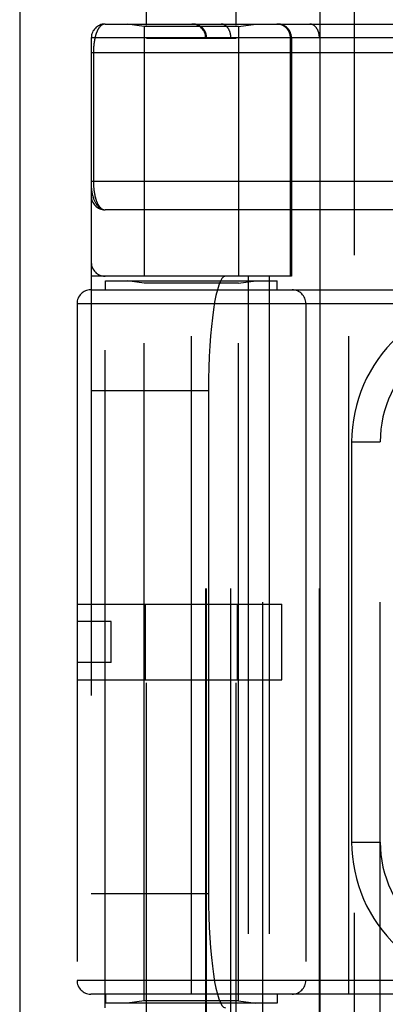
# Model space of a CAD drawing. Header units: inches. Extents: x 0 to 262, y 0 to 169.
# Tile 130 of 256: x 44.839 to 45.638, y 94.808 to 96.961. Entities that reach past the tile are written whole.
import ezdxf

# ---------------------------------------------------------------- set-up
doc = ezdxf.new("R2010")
doc.units = ezdxf.units.IN
doc.header["$LTSCALE"] = 14.384615
doc.header["$MEASUREMENT"] = 0
doc.linetypes.add('HIDDEN', pattern=[0.2, 0.1, -0.1])
doc.layers.get('0').update_dxf_attribs({"linetype": 'CONTINUOUS'})
doc.layers.add('LEFTHAND_DOOR_ASSEMBLY', color=7, linetype='CONTINUOUS')

msp = doc.modelspace()

# ---------------------------------------------------------------- linework, layer by layer
at = {"color": 3, "linetype": 'Continuous'}
msp.add_line((44.8387, 125.8592), (44.8387, 49.3295), dxfattribs=at)
at = {"layer": 'LEFTHAND_DOOR_ASSEMBLY', "color": 3, "linetype": 'Continuous'}
msp.add_line((45.4944, 120.9005), (45.4944, 49.5505), dxfattribs=at)
at = {"layer": 'LEFTHAND_DOOR_ASSEMBLY', "color": 8, "linetype": 'HIDDEN'}
for p, q in [((45.5694, 120.9005), (45.5694, 49.5505)), ((45.1159, 94.0725), (45.1159, 97.2549)), ((45.3119, 94.0725), (45.3119, 97.2549)), ((45.0252, 96.9518), (45.8989, 96.9518)), ((45.1109, 96.9465), (45.0734, 96.9518)), ((45.1109, 96.9465), (45.1109, 96.4005)), ((45.3169, 96.9465), (45.1109, 96.9465)), ((45.3169, 96.9465), (45.3544, 96.9518)), ((45.3169, 96.9465), (45.3169, 96.4005)), ((45.3702, 94.2493), (45.3702, 96.9518)), ((45.6266, 94.2493), (45.6266, 96.9518)), ((44.9952, 96.9218), (44.9952, 94.2793)), ((45.6586, 96.9218), (44.9952, 96.9218)), ((45.3119, 96.9205), (45.1159, 96.9205)), ((45.2451, 94.2793), (45.2451, 96.9218)), ((45.2471, 94.2793), (45.2471, 96.9218)), ((45.3002, 94.2793), (45.3002, 96.9218)), ((45.4303, 96.4005), (45.4303, 96.9218)), ((45.4327, 96.9218), (45.4327, 96.4005)), ((45.4937, 94.2793), (45.4937, 96.9218)), ((44.9952, 96.8893), (45.8989, 96.8893)), ((44.9998, 96.8893), (44.9998, 96.6072)), ((45.906, 96.5455), (45.0252, 96.5455)), ((45.4327, 96.4005), (44.9952, 96.4005)), ((45.0252, 94.8005), (45.0252, 96.4005)), ((45.3377, 96.4005), (45.3377, 94.8005)), ((45.3836, 96.4005), (45.3836, 94.8005)), ((45.0264, 96.3705), (45.0264, 96.3905)), ((45.0264, 96.3905), (45.4014, 96.3905)), ((45.1109, 96.3853), (45.0734, 96.3905)), ((45.1109, 94.8158), (45.1109, 96.3853)), ((45.3169, 96.3853), (45.1109, 96.3853)), ((45.3169, 96.3853), (45.3544, 96.3905)), ((45.3169, 94.8158), (45.3169, 96.3853)), ((45.4014, 96.3705), (45.4014, 96.3905)), ((44.9939, 96.3705), (46.1202, 96.3705)), ((45.2139, 94.8305), (45.2139, 96.3705)), ((45.5577, 94.8305), (45.5577, 96.3705)), ((44.9639, 96.3405), (44.9639, 94.8605)), ((44.9639, 96.3405), (46.1202, 96.3405)), ((45.4639, 96.3405), (45.4639, 94.8605)), ((44.9952, 96.1505), (45.2513, 96.1505)), ((45.2513, 96.1505), (45.2513, 95.0505)), ((45.5641, 96.038), (45.5641, 95.163)), ((45.5641, 96.038), (45.6266, 96.038)), ((44.9639, 95.6835), (45.4119, 95.6835)), ((45.1133, 95.5175), (45.1133, 95.6835)), ((45.3145, 95.5175), (45.3145, 95.6835)), ((45.4119, 95.5175), (45.4119, 95.6835)), ((45.0389, 95.6455), (44.9639, 95.6455)), ((45.0389, 95.5555), (45.0389, 95.6455)), ((45.0389, 95.5555), (44.9639, 95.5555)), ((44.9639, 95.5175), (45.4119, 95.5175)), ((45.5641, 95.163), (45.6266, 95.163)), ((44.9952, 95.0505), (45.2513, 95.0505)), ((46.1202, 94.8605), (44.9639, 94.8605)), ((46.1202, 94.8305), (44.9939, 94.8305)), ((45.0264, 94.8305), (45.0264, 94.8105)), ((45.4014, 94.8305), (45.4014, 94.8105)), ((45.4014, 94.8105), (45.0264, 94.8105)), ((45.1109, 94.8158), (45.0734, 94.8105)), ((45.3169, 94.8158), (45.1109, 94.8158)), ((45.3169, 94.8158), (45.3544, 94.8105))]:
    msp.add_line(p, q, dxfattribs=at)
for points in [[(45.0252, 96.9518), (45.0246, 96.9518), (45.0239, 96.9517), (45.0234, 96.9517), (45.0228, 96.9515), (45.0222, 96.9514), (45.0216, 96.9513), (45.0211, 96.9511), (45.0205, 96.9509), (45.02, 96.9506), (45.0194, 96.9504), (45.0189, 96.9501), (45.0184, 96.9498), (45.0179, 96.9495), (45.0174, 96.9491), (45.0169, 96.9487), (45.0164, 96.9483), (45.0159, 96.9479), (45.0154, 96.9475), (45.015, 96.947), (45.0145, 96.9466), (45.014, 96.9461), (45.0136, 96.9456), (45.0132, 96.9451), (45.0128, 96.9445), (45.0123, 96.944), (45.0119, 96.9434), (45.0115, 96.9428), (45.0111, 96.9422), (45.0107, 96.9416), (45.0104, 96.941), (45.01, 96.9403), (45.0096, 96.9397), (45.0093, 96.939), (45.0089, 96.9383), (45.0086, 96.9377), (45.0083, 96.937), (45.0079, 96.9362), (45.0076, 96.9355), (45.0073, 96.9348), (45.007, 96.9341), (45.0067, 96.9333), (45.0064, 96.9326), (45.0061, 96.9318), (45.0059, 96.931), (45.0056, 96.9303), (45.0053, 96.9295), (45.0051, 96.9287), (45.0048, 96.9279), (45.0046, 96.9271), (45.0044, 96.9263), (45.0042, 96.9255), (45.0039, 96.9247), (45.0037, 96.9238), (45.0035, 96.923), (45.0033, 96.9222), (45.0031, 96.9214), (45.0029, 96.9205), (45.0027, 96.9197), (45.0026, 96.9188), (45.0024, 96.918), (45.0022, 96.9171), (45.0021, 96.9163), (45.0019, 96.9154), (45.0018, 96.9145), (45.0016, 96.9137), (45.0015, 96.9128), (45.0014, 96.9119), (45.0012, 96.9111), (45.0011, 96.9102), (45.001, 96.9094), (45.0009, 96.9085), (45.0008, 96.9076), (45.0007, 96.9068), (45.0006, 96.9059), (45.0005, 96.9051), (45.0004, 96.9042), (45.0004, 96.9034), (45.0003, 96.9025), (45.0002, 96.9017), (45.0002, 96.9009), (45.0001, 96.9), (45.0001, 96.8992), (45, 96.8984), (45, 96.8975), (44.9999, 96.8967), (44.9999, 96.8959), (44.9999, 96.8951), (44.9998, 96.8943), (44.9998, 96.8934), (44.9998, 96.8926), (44.9998, 96.8918), (44.9998, 96.8909), (44.9998, 96.8901), (44.9998, 96.8893)], [(45.2471, 96.9218), (45.2471, 96.9224), (45.2471, 96.9231), (45.247, 96.9237), (45.247, 96.9244), (45.2469, 96.9251), (45.2468, 96.9257), (45.2468, 96.9264), (45.2467, 96.927), (45.2465, 96.9276), (45.2464, 96.9283), (45.2463, 96.9289), (45.2461, 96.9296), (45.2459, 96.9302), (45.2457, 96.9308), (45.2455, 96.9314), (45.2453, 96.932), (45.2451, 96.9327), (45.2448, 96.9333), (45.2446, 96.9339), (45.2443, 96.9345), (45.244, 96.9351), (45.2437, 96.9356), (45.2434, 96.9362), (45.2431, 96.9368), (45.2428, 96.9373), (45.2425, 96.9379), (45.2421, 96.9385), (45.2417, 96.939), (45.2414, 96.9395), (45.241, 96.94), (45.2406, 96.9406), (45.2402, 96.9411), (45.2397, 96.9416), (45.2393, 96.9421), (45.2389, 96.9425), (45.2384, 96.943), (45.2379, 96.9435), (45.2375, 96.9439), (45.237, 96.9443), (45.2365, 96.9448), (45.236, 96.9452), (45.2355, 96.9456), (45.235, 96.946), (45.2344, 96.9464), (45.2339, 96.9467), (45.2334, 96.9471), (45.2328, 96.9474), (45.2323, 96.9478), (45.2317, 96.9481), (45.2311, 96.9484), (45.2305, 96.9487), (45.23, 96.949), (45.2294, 96.9492), (45.2288, 96.9495), (45.2282, 96.9497), (45.2276, 96.95), (45.227, 96.9502), (45.2263, 96.9504), (45.2257, 96.9506), (45.2251, 96.9508), (45.2245, 96.9509), (45.2238, 96.9511), (45.2232, 96.9512), (45.2226, 96.9513), (45.2219, 96.9514), (45.2213, 96.9515), (45.2207, 96.9516), (45.22, 96.9517), (45.2194, 96.9517), (45.2187, 96.9518), (45.2181, 96.9518), (45.2174, 96.9518)], [(45.3002, 96.9218), (45.3002, 96.9224), (45.3001, 96.9231), (45.3001, 96.9237), (45.3001, 96.9244), (45.3, 96.9251), (45.3, 96.9257), (45.2999, 96.9264), (45.2998, 96.927), (45.2998, 96.9276), (45.2997, 96.9283), (45.2996, 96.9289), (45.2994, 96.9296), (45.2993, 96.9302), (45.2992, 96.9308), (45.299, 96.9314), (45.2989, 96.932), (45.2987, 96.9327), (45.2986, 96.9333), (45.2984, 96.9339), (45.2982, 96.9345), (45.298, 96.9351), (45.2978, 96.9356), (45.2976, 96.9362), (45.2973, 96.9368), (45.2971, 96.9373), (45.2968, 96.9379), (45.2966, 96.9385), (45.2963, 96.939), (45.2961, 96.9395), (45.2958, 96.94), (45.2955, 96.9406), (45.2952, 96.9411), (45.2949, 96.9416), (45.2946, 96.9421), (45.2943, 96.9425), (45.294, 96.943), (45.2936, 96.9435), (45.2933, 96.9439), (45.2929, 96.9443), (45.2926, 96.9448), (45.2922, 96.9452), (45.2919, 96.9456), (45.2915, 96.946), (45.2911, 96.9464), (45.2907, 96.9467), (45.2904, 96.9471), (45.29, 96.9474), (45.2896, 96.9478), (45.2892, 96.9481), (45.2888, 96.9484), (45.2883, 96.9487), (45.2879, 96.949), (45.2875, 96.9492), (45.2871, 96.9495), (45.2866, 96.9497), (45.2862, 96.95), (45.2858, 96.9502), (45.2853, 96.9504), (45.2849, 96.9506), (45.2844, 96.9508), (45.284, 96.9509), (45.2835, 96.9511), (45.2831, 96.9512), (45.2826, 96.9513), (45.2822, 96.9514), (45.2817, 96.9515), (45.2813, 96.9516), (45.2808, 96.9517), (45.2803, 96.9517), (45.2799, 96.9518), (45.2794, 96.9518), (45.279, 96.9518)], [(45.4303, 96.9218), (45.4303, 96.9224), (45.4303, 96.9231), (45.4303, 96.9237), (45.4302, 96.9244), (45.4302, 96.9251), (45.4301, 96.9257), (45.43, 96.9264), (45.4299, 96.927), (45.4298, 96.9276), (45.4296, 96.9283), (45.4295, 96.9289), (45.4293, 96.9296), (45.4292, 96.9302), (45.429, 96.9308), (45.4288, 96.9314), (45.4286, 96.932), (45.4283, 96.9327), (45.4281, 96.9333), (45.4278, 96.9339), (45.4276, 96.9345), (45.4273, 96.9351), (45.427, 96.9356), (45.4267, 96.9362), (45.4264, 96.9368), (45.426, 96.9373), (45.4257, 96.9379), (45.4253, 96.9385), (45.425, 96.939), (45.4246, 96.9395), (45.4242, 96.94), (45.4238, 96.9406), (45.4234, 96.9411), (45.423, 96.9416), (45.4225, 96.9421), (45.4221, 96.9425), (45.4216, 96.943), (45.4212, 96.9435), (45.4207, 96.9439), (45.4202, 96.9443), (45.4197, 96.9448), (45.4192, 96.9452), (45.4187, 96.9456), (45.4182, 96.946), (45.4177, 96.9464), (45.4172, 96.9467), (45.4166, 96.9471), (45.4161, 96.9474), (45.4155, 96.9478), (45.4149, 96.9481), (45.4144, 96.9484), (45.4138, 96.9487), (45.4132, 96.949), (45.4126, 96.9492), (45.412, 96.9495), (45.4114, 96.9497), (45.4108, 96.95), (45.4102, 96.9502), (45.4096, 96.9504), (45.409, 96.9506), (45.4083, 96.9508), (45.4077, 96.9509), (45.4071, 96.9511), (45.4065, 96.9512), (45.4058, 96.9513), (45.4052, 96.9514), (45.4045, 96.9515), (45.4039, 96.9516), (45.4032, 96.9517), (45.4026, 96.9517), (45.402, 96.9518), (45.4013, 96.9518), (45.4007, 96.9518)], [(45.4937, 96.9218), (45.4937, 96.9224), (45.4937, 96.9231), (45.4937, 96.9237), (45.4936, 96.9244), (45.4936, 96.9251), (45.4935, 96.9257), (45.4935, 96.9264), (45.4934, 96.927), (45.4933, 96.9276), (45.4932, 96.9283), (45.4931, 96.9289), (45.493, 96.9296), (45.4929, 96.9302), (45.4927, 96.9308), (45.4926, 96.9314), (45.4924, 96.932), (45.4923, 96.9327), (45.4921, 96.9333), (45.4919, 96.9339), (45.4917, 96.9345), (45.4915, 96.9351), (45.4913, 96.9356), (45.4911, 96.9362), (45.4909, 96.9368), (45.4906, 96.9373), (45.4904, 96.9379), (45.4901, 96.9385), (45.4899, 96.939), (45.4896, 96.9395), (45.4893, 96.94), (45.489, 96.9406), (45.4887, 96.9411), (45.4884, 96.9416), (45.4881, 96.9421), (45.4878, 96.9425), (45.4875, 96.943), (45.4872, 96.9435), (45.4868, 96.9439), (45.4865, 96.9443), (45.4861, 96.9448), (45.4858, 96.9452), (45.4854, 96.9456), (45.485, 96.946), (45.4847, 96.9464), (45.4843, 96.9467), (45.4839, 96.9471), (45.4835, 96.9474), (45.4831, 96.9478), (45.4827, 96.9481), (45.4823, 96.9484), (45.4819, 96.9487), (45.4815, 96.949), (45.481, 96.9492), (45.4806, 96.9495), (45.4802, 96.9497), (45.4797, 96.95), (45.4793, 96.9502), (45.4789, 96.9504), (45.4784, 96.9506), (45.478, 96.9508), (45.4775, 96.9509), (45.4771, 96.9511), (45.4766, 96.9512), (45.4762, 96.9513), (45.4757, 96.9514), (45.4753, 96.9515), (45.4748, 96.9516), (45.4743, 96.9517), (45.4739, 96.9517), (45.4734, 96.9518), (45.473, 96.9518), (45.4725, 96.9518)], [(44.9952, 96.608), (45.9055, 96.608)], [(44.9952, 96.5955), (44.9952, 96.5949), (44.9952, 96.5943), (44.9952, 96.5936), (44.9953, 96.5929), (44.9953, 96.5922), (44.9954, 96.5914), (44.9955, 96.5905), (44.9956, 96.5895), (44.9957, 96.5884), (44.9959, 96.5873), (44.9961, 96.586), (44.9963, 96.5846), (44.9966, 96.5831), (44.9969, 96.5814), (44.9973, 96.5796), (44.9978, 96.5777), (44.9983, 96.5757), (44.9989, 96.5736), (44.9996, 96.5717), (45.0002, 96.5699), (45.0008, 96.5681), (45.0015, 96.5665), (45.0022, 96.565), (45.0028, 96.5636), (45.0035, 96.5622), (45.0042, 96.5609), (45.0049, 96.5597), (45.0056, 96.5586), (45.0063, 96.5575), (45.007, 96.5565), (45.0077, 96.5556), (45.0084, 96.5547), (45.0091, 96.5538), (45.0098, 96.553), (45.0105, 96.5523), (45.0112, 96.5516), (45.0119, 96.5509), (45.0127, 96.5503), (45.0134, 96.5498), (45.0141, 96.5493), (45.0148, 96.5488), (45.0155, 96.5483), (45.0162, 96.5479), (45.0169, 96.5475), (45.0176, 96.5472), (45.0183, 96.5469), (45.019, 96.5466), (45.0197, 96.5464), (45.0204, 96.5462), (45.0211, 96.546), (45.0218, 96.5459), (45.0225, 96.5457), (45.0231, 96.5457), (45.0238, 96.5456), (45.0245, 96.5455), (45.0252, 96.5455)], [(44.9998, 96.6072), (44.9998, 96.6064), (44.9998, 96.6056), (44.9998, 96.6048), (44.9998, 96.6039), (44.9998, 96.6031), (44.9999, 96.6023), (44.9999, 96.6014), (44.9999, 96.6006), (45, 96.5998), (45, 96.5989), (45.0001, 96.5981), (45.0001, 96.5972), (45.0002, 96.5964), (45.0002, 96.5955), (45.0003, 96.5947), (45.0004, 96.5938), (45.0005, 96.593), (45.0005, 96.5921), (45.0006, 96.5912), (45.0007, 96.5904), (45.0008, 96.5895), (45.0009, 96.5886), (45.001, 96.5877), (45.0012, 96.5868), (45.0013, 96.5859), (45.0014, 96.585), (45.0016, 96.5842), (45.0017, 96.5833), (45.0018, 96.5824), (45.002, 96.5815), (45.0022, 96.5806), (45.0023, 96.5798), (45.0025, 96.5789), (45.0027, 96.578), (45.0029, 96.5772), (45.003, 96.5763), (45.0032, 96.5754), (45.0034, 96.5746), (45.0037, 96.5737), (45.0039, 96.5729), (45.0041, 96.5721), (45.0043, 96.5712), (45.0046, 96.5704), (45.0048, 96.5696), (45.0051, 96.5688), (45.0053, 96.568), (45.0056, 96.5672), (45.0058, 96.5664), (45.0061, 96.5656), (45.0064, 96.5648), (45.0067, 96.564), (45.007, 96.5633), (45.0073, 96.5625), (45.0076, 96.5618), (45.008, 96.561), (45.0083, 96.5603), (45.0086, 96.5596), (45.009, 96.5589), (45.0093, 96.5582), (45.0097, 96.5575), (45.0101, 96.5568), (45.0105, 96.5562), (45.0109, 96.5556), (45.0113, 96.5549), (45.0117, 96.5543), (45.0121, 96.5537), (45.0125, 96.5531), (45.0129, 96.5526), (45.0134, 96.552), (45.0138, 96.5515), (45.0143, 96.551), (45.0147, 96.5505), (45.0152, 96.55), (45.0157, 96.5496), (45.0162, 96.5491), (45.0167, 96.5487), (45.0172, 96.5483), (45.0177, 96.548), (45.0182, 96.5476), (45.0188, 96.5473), (45.0193, 96.547), (45.0199, 96.5467), (45.0204, 96.5465), (45.021, 96.5463), (45.0216, 96.5461), (45.0221, 96.5459), (45.0227, 96.5458), (45.0233, 96.5457), (45.0239, 96.5456), (45.0245, 96.5456), (45.0252, 96.5455)]]:
    msp.add_lwpolyline(points, dxfattribs=at)
for centre, radius, start, end in [((45.0252, 96.9218), 0.03, 90, 180), ((45.2151, 96.9218), 0.03, 0, 90), ((45.4027, 96.9218), 0.03, 0, 90), ((45.0252, 96.5755), 0.03, 180, 269.9999), ((45.0252, 96.4305), 0.03, 180, 270), ((44.9939, 96.3405), 0.03, 90, 180), ((45.4339, 96.3405), 0.03, 0, 90), ((45.8766, 96.038), 0.3125, 85.9125, 180), ((45.8766, 96.038), 0.25, 79.6658, 180), ((45.8766, 95.163), 0.3125, 180, 274.0875), ((45.8766, 95.163), 0.25, 180, 280.3342), ((44.9939, 94.8605), 0.03, 180, 270), ((45.4339, 94.8605), 0.03, 270, 360)]:
    msp.add_arc(centre, radius, start, end, dxfattribs=at)
for centre, start_param, end_param in [((45.2881, 96.1505), 0, 1.570796), ((45.2881, 95.0505), -4.712389, -3.141593)]:
    msp.add_ellipse(centre, major_axis=(0, 0.25), ratio=0.146965, start_param=start_param, end_param=end_param, dxfattribs=at)

doc.saveas('drawing.dxf')
